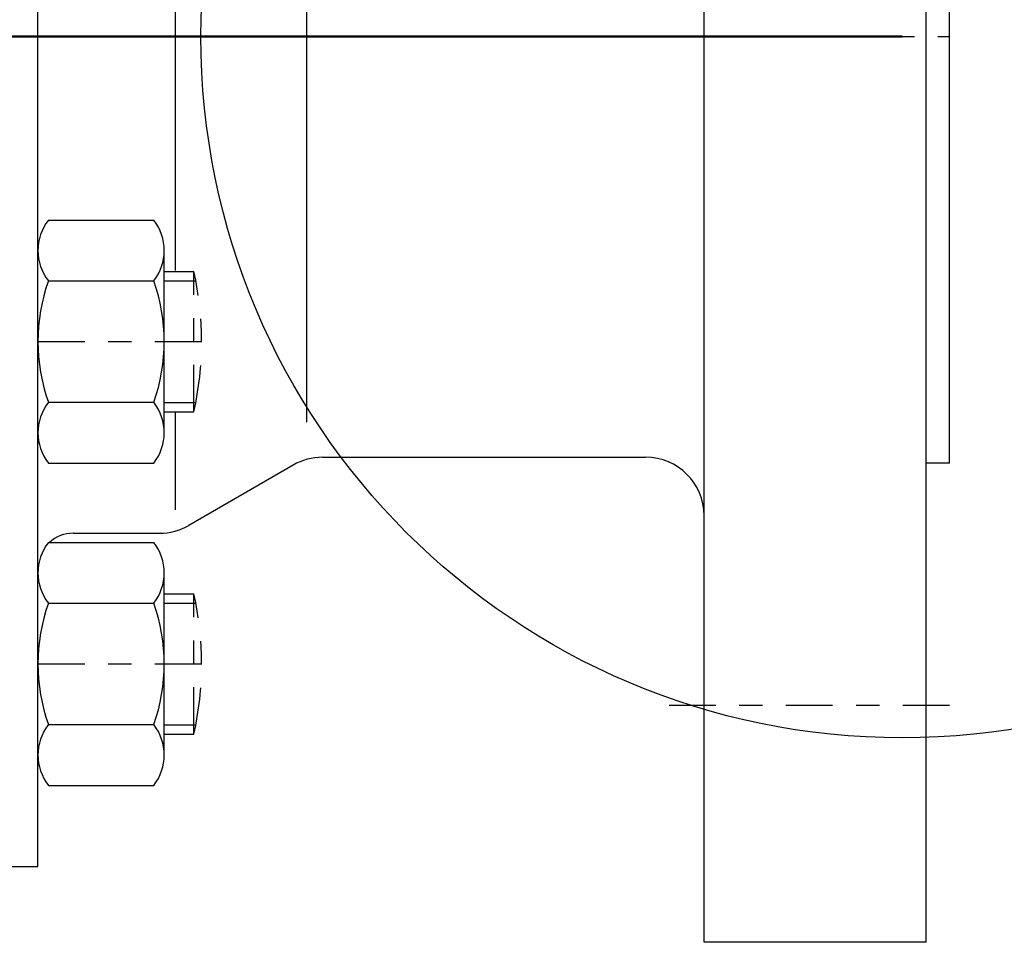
# Model space of a CAD drawing. Extents: x 34439 to 126910, y -74890 to 17912.
# Tile 164 of 256: x 121890.74 to 121894.95, y -48996.36 to -48992.42. Entities that reach past the tile are written whole.
import ezdxf

# ---------------------------------------------------------------- set-up
doc = ezdxf.new("R2010")
doc.units = 0
doc.header["$MEASUREMENT"] = 0
doc.linetypes.add('DASHDOT', pattern=[8.5, 4, -2, 0.5, -2])
doc.layers.add('gaz', color=1, linetype='Continuous', lineweight=30)
doc.layers.add('inst-gaz-rury', color=50, linetype='Continuous', lineweight=50)
for name, color, linetype in [('LC-002-002-----0', 2, 'DASHDOT'), ('LC-007-002-----0', 1, 'Continuous'), ('LC-008-002-----0', 1, 'Continuous'), ('LC-010-002-----0', 1, 'Continuous'), ('LC-013-072-----0', 1, 'Continuous'), ('LC-015-002-----0', 1, 'Continuous'), ('wymiary', 2, 'Continuous')]:
    doc.layers.add(name, color=color, linetype=linetype)

# ---------------------------------------------------------------- blocks, each defined once
blk = doc.blocks.new('kdk dn40 pn50')
at = {"layer": 'LC-002-002-----0', "color": 1}
for p, q in [((53.3, -20.104), (55.848, -20.104)), ((55.848, -32.104), (55.848, -20.104)), ((53.3, -32.104), (55.848, -32.104)), ((53.3, -47.681), (55.848, -47.681)), ((55.848, -59.681), (55.848, -47.681)), ((53.3, -59.681), (55.848, -59.681))]:
    blk.add_line(p, q, dxfattribs=at)
at = {"layer": 'LC-002-002-----0'}
for p, q in [((53.3, -20.904), (56.012, -20.904)), ((53.3, -31.304), (56.012, -31.304)), ((53.3, -48.481), (56.012, -48.481)), ((53.3, -58.881), (56.012, -58.881))]:
    blk.add_line(p, q, dxfattribs=at)
at = {"layer": 'LC-002-002-----0', "color": 1}
for centre in [(28.555, -26.104), (28.555, -53.681)]:
    blk.add_arc(centre, 27.945, 347.60155, 12.39845, dxfattribs=at)
at = {"layer": 'LC-007-002-----0'}
for p, q in [((99.5, -77.5), (99.5, 77.5)), ((118.5, -77.5), (118.5, 77.5)), ((42.5, -71), (42.5, 71)), ((120.5, -36.5), (120.5, 36.5)), ((65.5, -33), (65.5, 33)), ((66.84, -36), (94.5, -36)), ((64.34, -36.67), (55.402, -41.83)), ((120.5, -36.5), (118.5, -36.5)), ((45.5, -42.5), (52.902, -42.5)), ((-21.5, -71), (42.5, -71))]:
    blk.add_line(p, q, dxfattribs=at)
for centre, radius, start, end in [((66.84, -41), 5, 90, 120), ((94.5, -41), 5, 0, 90), ((52.902, -37.5), 5, 270, 300), ((45.5, -45.5), 3, 90, 132.51135)]:
    blk.add_arc(centre, radius, start, end, dxfattribs=at)
at = {"layer": 'LC-008-002-----0'}
for p, q in [((54.242, 8.882), (54.242, -20.018)), ((54.242, -32.104), (54.242, -40.5))]:
    blk.add_line(p, q, dxfattribs=at)
at = {"layer": 'LC-010-002-----0', "color": 2, "linetype": 'DASHDOT'}
for p, q in [((-120.5, 0), (120.5, 0)), ((42.5, -26.104), (56.5, -26.104)), ((42.5, -53.681), (56.5, -53.681)), ((120.5, -57.25), (96.5, -57.25))]:
    blk.add_line(p, q, dxfattribs=at)
at = {"layer": 'LC-013-072-----0'}
for p, q in [((43.389, -15.712), (52.411, -15.712)), ((53.3, -33.899), (53.3, -18.31)), ((43.389, -20.908), (52.411, -20.908)), ((43.389, -31.301), (52.411, -31.301)), ((43.389, -36.497), (52.411, -36.497)), ((43.389, -43.289), (52.411, -43.289)), ((53.3, -61.475), (53.3, -45.887)), ((43.389, -48.485), (52.411, -48.485)), ((43.389, -58.877), (52.411, -58.877)), ((43.389, -64.073), (52.411, -64.073))]:
    blk.add_line(p, q, dxfattribs=at)
for centre, radius, start, end in [((46.742, -18.31), 4.242, 142.23656, 217.76344), ((49.058, -18.31), 4.242, 322.23656, 37.76344), ((58.137, -26.104), 15.637, 160.59144, 199.40857), ((37.663, -26.104), 15.637, 340.59143, 19.40857), ((46.742, -33.899), 4.242, 142.23656, 217.76344), ((49.058, -33.899), 4.242, 322.23656, 37.76344), ((46.742, -45.887), 4.242, 142.23656, 217.76344), ((49.058, -45.887), 4.242, 322.23656, 37.76344), ((58.137, -53.681), 15.637, 160.59144, 199.40857), ((37.663, -53.681), 15.637, 340.59143, 19.40857), ((46.742, -61.475), 4.242, 142.23656, 217.76344), ((49.058, -61.475), 4.242, 322.23656, 37.76344)]:
    blk.add_arc(centre, radius, start, end, dxfattribs=at)
at = {"layer": 'LC-015-002-----0'}
blk.add_line((118.5, -77.5), (99.5, -77.5), dxfattribs=at)

msp = doc.modelspace()

# ---------------------------------------------------------------- linework, layer by layer
at = {"layer": 'gaz', "linetype": 'Continuous'}
msp.add_line((121864.1198, -48992.4868), (121894.5113, -48992.4868), dxfattribs=at)
at = {"layer": 'inst-gaz-rury', "ltscale": 50}
msp.add_line((121873.4415, -48992.4868), (121894.5113, -48992.4868), dxfattribs=at)
at = {"layer": 'wymiary', "linetype": 'Continuous'}
msp.add_circle((121894.5113, -48992.4868), 3, dxfattribs=at)
msp.add_circle((121894.5113, -48992.4868), 3, dxfattribs=at)

# ---------------------------------------------------------------- block references
at = {"layer": 'gaz', "linetype": 'Continuous', "xscale": 0.05, "yscale": 0.05}
msp.add_blockref('kdk dn40 pn50', (121888.6891, -48992.4868), dxfattribs=at)

doc.saveas('drawing.dxf')
